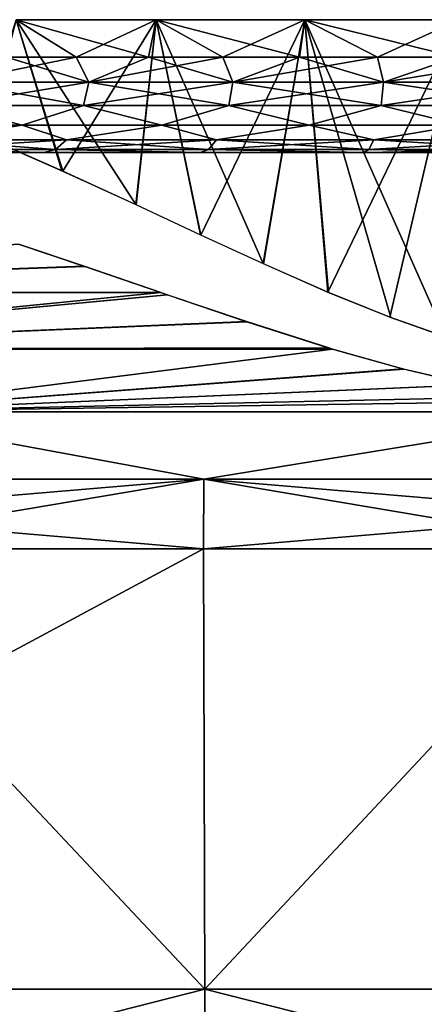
# Model space of a CAD drawing. Header units: millimetres. Extents: x -30 to 30, y -182 to 40.
# Tile 140 of 196: x -1.429 to -0.461, y 32.464 to 34.817. Entities that reach past the tile are written whole.
import ezdxf

# ---------------------------------------------------------------- set-up
doc = ezdxf.new("R2010")
doc.units = ezdxf.units.MM
doc.header["$LTSCALE"] = 65.185185
for name, color, linetype in [('101', 7, 'CONTINUOUS'), ('102', 7, 'CONTINUOUS'), ('103', 7, 'CONTINUOUS'), ('110', 7, 'CONTINUOUS'), ('111', 7, 'CONTINUOUS'), ('131', 7, 'CONTINUOUS'), ('138', 7, 'CONTINUOUS'), ('81', 7, 'CONTINUOUS'), ('96', 7, 'CONTINUOUS'), ('98', 7, 'CONTINUOUS'), ('99', 7, 'CONTINUOUS')]:
    doc.layers.add(name, color=color, linetype=linetype)

msp = doc.modelspace()

# ---------------------------------------------------------------- linework, layer by layer
at = {"layer": '101', "linetype": 'Continuous'}
for points in [[(-1.4606, 34.7282, -19.3919), (-1.5849, 34.6679, -19.4579), (-1.2634, 34.6679, -19.2662), (-1.4606, 34.7282, -19.3919)], [(-1.2938, 34.7282, -19.2964), (-1.4606, 34.7282, -19.3919), (-1.2634, 34.6679, -19.2662), (-1.2938, 34.7282, -19.2964)], [(-1.1207, 34.7282, -19.2127), (-1.2938, 34.7282, -19.2964), (-1.2634, 34.6679, -19.2662), (-1.1207, 34.7282, -19.2127)], [(-1.1207, 34.7282, -19.2127), (-1.2634, 34.6679, -19.2662), (-0.9191, 34.6679, -19.1192), (-1.1207, 34.7282, -19.2127)], [(-0.9423, 34.7282, -19.1412), (-1.1207, 34.7282, -19.2127), (-0.9191, 34.6679, -19.1192), (-0.9423, 34.7282, -19.1412)], [(-0.7593, 34.7282, -19.0822), (-0.9423, 34.7282, -19.1412), (-0.9191, 34.6679, -19.1192), (-0.7593, 34.7282, -19.0822)], [(-0.7593, 34.7282, -19.0822), (-0.9191, 34.6679, -19.1192), (-0.5582, 34.6679, -19.0198), (-0.7593, 34.7282, -19.0822)], [(-0.5727, 34.7282, -19.036), (-0.7593, 34.7282, -19.0822), (-0.5582, 34.6679, -19.0198), (-0.5727, 34.7282, -19.036)], [(-0.3833, 34.7282, -19.0028), (-0.5727, 34.7282, -19.036), (-0.5582, 34.6679, -19.0198), (-0.3833, 34.7282, -19.0028)], [(-0.3833, 34.7282, -19.0028), (-0.5582, 34.6679, -19.0198), (-0.1872, 34.6679, -18.9696), (-0.3833, 34.7282, -19.0028)], [(-1.6004, 34.6126, -19.4355), (-1.2758, 34.6126, -19.2418), (-1.5849, 34.6679, -19.4579), (-1.6004, 34.6126, -19.4355)], [(-1.5849, 34.6679, -19.4579), (-1.2758, 34.6126, -19.2418), (-1.2634, 34.6679, -19.2662), (-1.5849, 34.6679, -19.4579)], [(-1.2758, 34.6126, -19.2418), (-0.9281, 34.6126, -19.0935), (-1.2634, 34.6679, -19.2662), (-1.2758, 34.6126, -19.2418)], [(-1.2634, 34.6679, -19.2662), (-0.9281, 34.6126, -19.0935), (-0.9191, 34.6679, -19.1192), (-1.2634, 34.6679, -19.2662)], [(-0.9281, 34.6126, -19.0935), (-0.5636, 34.6126, -18.993), (-0.9191, 34.6679, -19.1192), (-0.9281, 34.6126, -19.0935)], [(-0.9191, 34.6679, -19.1192), (-0.5636, 34.6126, -18.993), (-0.5582, 34.6679, -19.0198), (-0.9191, 34.6679, -19.1192)], [(-0.5636, 34.6126, -18.993), (-0.189, 34.6126, -18.9424), (-0.5582, 34.6679, -19.0198), (-0.5636, 34.6126, -18.993)], [(-0.5582, 34.6679, -19.0198), (-0.189, 34.6126, -18.9424), (-0.1872, 34.6679, -18.9696), (-0.5582, 34.6679, -19.0198)], [(-1.7327, 34.5656, -19.4822), (-1.4229, 34.5656, -19.276), (-1.6004, 34.6126, -19.4355), (-1.7327, 34.5656, -19.4822)], [(-1.6004, 34.6126, -19.4355), (-1.4229, 34.5656, -19.276), (-1.2758, 34.6126, -19.2418), (-1.6004, 34.6126, -19.4355)], [(-1.4229, 34.5656, -19.276), (-1.0889, 34.5656, -19.1119), (-1.2758, 34.6126, -19.2418), (-1.4229, 34.5656, -19.276)], [(-1.2758, 34.6126, -19.2418), (-1.0889, 34.5656, -19.1119), (-0.9281, 34.6126, -19.0935), (-1.2758, 34.6126, -19.2418)], [(-1.0889, 34.5656, -19.1119), (-0.7364, 34.5656, -18.9926), (-0.9281, 34.6126, -19.0935), (-1.0889, 34.5656, -19.1119)], [(-0.9281, 34.6126, -19.0935), (-0.7364, 34.5656, -18.9926), (-0.5636, 34.6126, -18.993), (-0.9281, 34.6126, -19.0935)], [(-0.7364, 34.5656, -18.9926), (-0.3714, 34.5656, -18.9202), (-0.5636, 34.6126, -18.993), (-0.7364, 34.5656, -18.9926)], [(-0.5636, 34.6126, -18.993), (-0.3714, 34.5656, -18.9202), (-0.189, 34.6126, -18.9424), (-0.5636, 34.6126, -18.993)], [(-1.7327, 34.5656, -19.4822), (-1.6518, 34.5299, -19.3611), (-1.4229, 34.5656, -19.276), (-1.7327, 34.5656, -19.4822)], [(-1.6518, 34.5299, -19.3611), (-1.3167, 34.5299, -19.1613), (-1.4229, 34.5656, -19.276), (-1.6518, 34.5299, -19.3611)], [(-1.4229, 34.5656, -19.276), (-1.3167, 34.5299, -19.1613), (-1.0889, 34.5656, -19.1119), (-1.4229, 34.5656, -19.276)], [(-1.3167, 34.5299, -19.1613), (-0.9579, 34.5299, -19.0082), (-1.0889, 34.5656, -19.1119), (-1.3167, 34.5299, -19.1613)], [(-1.0889, 34.5656, -19.1119), (-0.9579, 34.5299, -19.0082), (-0.7364, 34.5656, -18.9926), (-1.0889, 34.5656, -19.1119)], [(-0.9579, 34.5299, -19.0082), (-0.5817, 34.5299, -18.9045), (-0.7364, 34.5656, -18.9926), (-0.9579, 34.5299, -19.0082)], [(-0.7364, 34.5656, -18.9926), (-0.5817, 34.5299, -18.9045), (-0.3714, 34.5656, -18.9202), (-0.7364, 34.5656, -18.9926)], [(-0.5817, 34.5299, -18.9045), (-0.1951, 34.5299, -18.8522), (-0.3714, 34.5656, -18.9202), (-0.5817, 34.5299, -18.9045)], [(-1.7193, 34.5, -19.2637), (-1.3705, 34.5, -19.0557), (-1.6845, 34.5075, -19.3138), (-1.7193, 34.5, -19.2637)], [(-1.6845, 34.5075, -19.3138), (-1.3428, 34.5075, -19.11), (-1.6518, 34.5299, -19.3611), (-1.6845, 34.5075, -19.3138)], [(-1.6845, 34.5075, -19.3138), (-1.3705, 34.5, -19.0557), (-1.3428, 34.5075, -19.11), (-1.6845, 34.5075, -19.3138)], [(-1.6518, 34.5299, -19.3611), (-1.3428, 34.5075, -19.11), (-1.3167, 34.5299, -19.1613), (-1.6518, 34.5299, -19.3611)], [(-1.3705, 34.5, -19.0557), (-0.997, 34.5, -18.8963), (-1.3428, 34.5075, -19.11), (-1.3705, 34.5, -19.0557)], [(-1.3428, 34.5075, -19.11), (-0.9768, 34.5075, -18.9538), (-1.3167, 34.5299, -19.1613), (-1.3428, 34.5075, -19.11)], [(-1.3428, 34.5075, -19.11), (-0.997, 34.5, -18.8963), (-0.9768, 34.5075, -18.9538), (-1.3428, 34.5075, -19.11)], [(-1.3167, 34.5299, -19.1613), (-0.9768, 34.5075, -18.9538), (-0.9579, 34.5299, -19.0082), (-1.3167, 34.5299, -19.1613)], [(-0.997, 34.5, -18.8963), (-0.6055, 34.5, -18.7884), (-0.9768, 34.5075, -18.9538), (-0.997, 34.5, -18.8963)], [(-0.9768, 34.5075, -18.9538), (-0.5932, 34.5075, -18.8481), (-0.9579, 34.5299, -19.0082), (-0.9768, 34.5075, -18.9538)], [(-0.9768, 34.5075, -18.9538), (-0.6055, 34.5, -18.7884), (-0.5932, 34.5075, -18.8481), (-0.9768, 34.5075, -18.9538)], [(-0.9579, 34.5299, -19.0082), (-0.5932, 34.5075, -18.8481), (-0.5817, 34.5299, -18.9045), (-0.9579, 34.5299, -19.0082)], [(-0.6055, 34.5, -18.7884), (-0.203, 34.5, -18.734), (-0.5932, 34.5075, -18.8481), (-0.6055, 34.5, -18.7884)], [(-0.5932, 34.5075, -18.8481), (-0.1989, 34.5075, -18.7948), (-0.5817, 34.5299, -18.9045), (-0.5932, 34.5075, -18.8481)], [(-0.5932, 34.5075, -18.8481), (-0.203, 34.5, -18.734), (-0.1989, 34.5075, -18.7948), (-0.5932, 34.5075, -18.8481)], [(-0.5817, 34.5299, -18.9045), (-0.1989, 34.5075, -18.7948), (-0.1951, 34.5299, -18.8522), (-0.5817, 34.5299, -18.9045)]]:
    msp.add_3dface(points, dxfattribs=at)
at = {"layer": '102', "linetype": 'Continuous'}
for points in [[(-0.9859, 32.5, 24.7304), (-1.9762, 33.5523, 24.6156), (-2.9517, 32.5, 24.5734), (-0.9859, 32.5, 24.7304)], [(-0.9889, 33.5523, 24.675), (-1.9762, 33.5523, 24.6156), (-0.9859, 32.5, 24.7304), (-0.9889, 33.5523, 24.675)], [(0, 33.5523, 24.6948), (-0.9889, 33.5523, 24.675), (-0.9859, 32.5, 24.7304), (0, 33.5523, 24.6948)], [(0.9861, 32.5, 24.7303), (0, 33.5523, 24.6948), (-0.9859, 32.5, 24.7304), (0.9861, 32.5, 24.7303)]]:
    msp.add_3dface(points, dxfattribs=at)
at = {"layer": '103', "linetype": 'Continuous'}
for points in [[(-0.9859, 32.5, 24.7304), (-2.9517, 32.5, 24.5734), (-0.9849, 32, 24.7042), (-0.9859, 32.5, 24.7304)], [(-0.9849, 32, 24.7042), (-2.9517, 32.5, 24.5734), (-2.9486, 32, 24.5473), (-0.9849, 32, 24.7042)], [(0.985, 32, 24.7042), (-0.9859, 32.5, 24.7304), (-0.9849, 32, 24.7042), (0.985, 32, 24.7042)], [(0.9861, 32.5, 24.7303), (-0.9859, 32.5, 24.7304), (0.985, 32, 24.7042), (0.9861, 32.5, 24.7303)]]:
    msp.add_3dface(points, dxfattribs=at)
at = {"layer": '110', "linetype": 'Continuous'}
for points in [[(-0.9861, 32.5, -24.7303), (-2.9518, 32.5, -24.5733), (-0.9889, 33.5523, -24.675), (-0.9861, 32.5, -24.7303)], [(-0.9889, 33.5523, -24.675), (-2.9518, 32.5, -24.5733), (-1.9762, 33.5523, -24.6156), (-0.9889, 33.5523, -24.675)], [(0, 33.5523, -24.6948), (-0.9861, 32.5, -24.7303), (-0.9889, 33.5523, -24.675), (0, 33.5523, -24.6948)], [(0.9859, 32.5, -24.7304), (-0.9861, 32.5, -24.7303), (0, 33.5523, -24.6948), (0.9859, 32.5, -24.7304)]]:
    msp.add_3dface(points, dxfattribs=at)
at = {"layer": '111', "linetype": 'Continuous'}
for points in [[(-2.9518, 32.5, -24.5733), (-0.9861, 32.5, -24.7303), (-2.9487, 32, -24.5473), (-2.9518, 32.5, -24.5733)], [(-2.9487, 32, -24.5473), (-0.9861, 32.5, -24.7303), (-0.985, 32, -24.7042), (-2.9487, 32, -24.5473)], [(-0.9861, 32.5, -24.7303), (0.9859, 32.5, -24.7304), (-0.985, 32, -24.7042), (-0.9861, 32.5, -24.7303)], [(-0.985, 32, -24.7042), (0.9859, 32.5, -24.7304), (0.9849, 32, -24.7042), (-0.985, 32, -24.7042)]]:
    msp.add_3dface(points, dxfattribs=at)
at = {"layer": '131', "linetype": 'Continuous'}
for points in [[(-1.273, 34.2275, -24.3491), (-3.0274, 34.1652, -24.2547), (-1.4313, 34.2808, -24.2788), (-1.273, 34.2275, -24.3491)], [(-1.0908, 34.165, -24.4187), (-3.0274, 34.1652, -24.2547), (-1.273, 34.2275, -24.3491), (-1.0908, 34.165, -24.4187)], [(-1.0908, 34.165, -24.4187), (-2.4574, 34.0302, -24.4208), (-3.0274, 34.1652, -24.2547), (-1.0908, 34.165, -24.4187)], [(-1.0748, 34.1595, -24.4243), (-2.4574, 34.0302, -24.4208), (-1.0908, 34.165, -24.4187), (-1.0748, 34.1595, -24.4243)], [(-0.8855, 34.0955, -24.4835), (-2.4574, 34.0302, -24.4208), (-1.0748, 34.1595, -24.4243), (-0.8855, 34.0955, -24.4835)], [(-0.6909, 34.0333, -24.5324), (-2.4574, 34.0302, -24.4208), (-0.8855, 34.0955, -24.4835), (-0.6909, 34.0333, -24.5324)], [(-0.6805, 34.0301, -24.5347), (-2.4574, 34.0302, -24.4208), (-0.6909, 34.0333, -24.5324), (-0.6805, 34.0301, -24.5347)], [(-2.4574, 34.0302, -24.4208), (-0.6805, 34.0301, -24.5347), (-1.8611, 33.8802, -24.5507), (-2.4574, 34.0302, -24.4208)], [(-0.6805, 34.0301, -24.5347), (-0.5122, 33.9824, -24.5668), (-1.8611, 33.8802, -24.5507), (-0.6805, 34.0301, -24.5347)], [(-0.5122, 33.9824, -24.5668), (-0.3494, 33.9446, -24.5895), (-1.8611, 33.8802, -24.5507), (-0.5122, 33.9824, -24.5668)], [(-0.3494, 33.9446, -24.5895), (-0.1739, 33.9174, -24.6043), (-1.8611, 33.8802, -24.5507), (-0.3494, 33.9446, -24.5895)], [(-0.1739, 33.9174, -24.6043), (0, 33.9077, -24.6093), (-1.8611, 33.8802, -24.5507), (-0.1739, 33.9174, -24.6043)], [(-1.8611, 33.8802, -24.5507), (0, 33.9077, -24.6093), (0, 33.8802, -24.6211), (-1.8611, 33.8802, -24.5507)], [(-1.8611, 33.8802, -24.5507), (-0.988, 33.7193, -24.6521), (-2.9576, 33.7193, -24.494), (-1.8611, 33.8802, -24.5507)], [(-1.8611, 33.8802, -24.5507), (0, 33.8802, -24.6211), (-0.988, 33.7193, -24.6521), (-1.8611, 33.8802, -24.5507)], [(0, 33.8802, -24.6211), (0.988, 33.7193, -24.6521), (-0.988, 33.7193, -24.6521), (0, 33.8802, -24.6211)], [(-1.9762, 33.5523, -24.6156), (-2.9604, 33.5523, -24.5168), (-0.988, 33.7193, -24.6521), (-1.9762, 33.5523, -24.6156)], [(-0.988, 33.7193, -24.6521), (-2.9604, 33.5523, -24.5168), (-2.9576, 33.7193, -24.494), (-0.988, 33.7193, -24.6521)], [(-0.9889, 33.5523, -24.675), (-1.9762, 33.5523, -24.6156), (-0.988, 33.7193, -24.6521), (-0.9889, 33.5523, -24.675)], [(0, 33.5523, -24.6948), (-0.9889, 33.5523, -24.675), (0.988, 33.7193, -24.6521), (0, 33.5523, -24.6948)], [(0.988, 33.7193, -24.6521), (-0.9889, 33.5523, -24.675), (-0.988, 33.7193, -24.6521), (0.988, 33.7193, -24.6521)]]:
    msp.add_3dface(points, dxfattribs=at)
at = {"layer": '138', "linetype": 'Continuous'}
for points in [[(-1.2747, 34.228, 24.3484), (-1.4314, 34.2809, 24.2788), (-3.0274, 34.1652, 24.2547), (-1.2747, 34.228, 24.3484)], [(-1.0909, 34.165, 24.4187), (-1.2747, 34.228, 24.3484), (-3.0274, 34.1652, 24.2547), (-1.0909, 34.165, 24.4187)], [(-1.0909, 34.165, 24.4187), (-3.0274, 34.1652, 24.2547), (-2.4575, 34.0302, 24.4208), (-1.0909, 34.165, 24.4187)], [(-1.0759, 34.1599, 24.4239), (-1.0909, 34.165, 24.4187), (-2.4575, 34.0302, 24.4208), (-1.0759, 34.1599, 24.4239)], [(-0.8858, 34.0956, 24.4835), (-1.0759, 34.1599, 24.4239), (-2.4575, 34.0302, 24.4208), (-0.8858, 34.0956, 24.4835)], [(-0.689, 34.0327, 24.5328), (-0.8858, 34.0956, 24.4835), (-2.4575, 34.0302, 24.4208), (-0.689, 34.0327, 24.5328)], [(-0.6806, 34.0301, 24.5347), (-0.689, 34.0327, 24.5328), (-2.4575, 34.0302, 24.4208), (-0.6806, 34.0301, 24.5347)], [(-0.6806, 34.0301, 24.5347), (-2.4575, 34.0302, 24.4208), (-1.8611, 33.8802, 24.5507), (-0.6806, 34.0301, 24.5347)], [(-0.5098, 33.9818, 24.5672), (-0.6806, 34.0301, 24.5347), (-1.8611, 33.8802, 24.5507), (-0.5098, 33.9818, 24.5672)], [(-0.3478, 33.9443, 24.5896), (-0.5098, 33.9818, 24.5672), (-1.8611, 33.8802, 24.5507), (-0.3478, 33.9443, 24.5896)], [(0, 33.8802, 24.6211), (-0.3478, 33.9443, 24.5896), (-1.8611, 33.8802, 24.5507), (0, 33.8802, 24.6211)], [(-1.8611, 33.8802, 24.5507), (-2.9576, 33.7193, 24.494), (-0.988, 33.7193, 24.6521), (-1.8611, 33.8802, 24.5507)], [(0, 33.8802, 24.6211), (-1.8611, 33.8802, 24.5507), (-0.988, 33.7193, 24.6521), (0, 33.8802, 24.6211)], [(0, 33.8802, 24.6211), (-0.988, 33.7193, 24.6521), (0.988, 33.7193, 24.6521), (0, 33.8802, 24.6211)], [(-2.9576, 33.7193, 24.494), (-0.9889, 33.5523, 24.675), (-0.988, 33.7193, 24.6521), (-2.9576, 33.7193, 24.494)], [(-1.9762, 33.5523, 24.6156), (-0.9889, 33.5523, 24.675), (-2.9576, 33.7193, 24.494), (-1.9762, 33.5523, 24.6156)], [(-0.9889, 33.5523, 24.675), (0, 33.5523, 24.6948), (-0.988, 33.7193, 24.6521), (-0.9889, 33.5523, 24.675)], [(-0.988, 33.7193, 24.6521), (0.9889, 33.5523, 24.675), (0.988, 33.7193, 24.6521), (-0.988, 33.7193, 24.6521)], [(0, 33.5523, 24.6948), (0.9889, 33.5523, 24.675), (-0.988, 33.7193, 24.6521), (0, 33.5523, 24.6948)]]:
    msp.add_3dface(points, dxfattribs=at)
at = {"layer": '81', "linetype": 'Continuous'}
for points in [[(-1.3705, 34.5, -19.0557), (-1.7193, 34.5, -19.2637), (-1.3705, 34.5, 19.0557), (-1.3705, 34.5, -19.0557)], [(-1.3705, 34.5, 19.0557), (-1.7193, 34.5, -19.2637), (-1.7193, 34.5, 19.2637), (-1.3705, 34.5, 19.0557)], [(-0.997, 34.5, 18.8963), (-1.3705, 34.5, -19.0557), (-1.3705, 34.5, 19.0557), (-0.997, 34.5, 18.8963)], [(-0.997, 34.5, -18.8963), (-1.3705, 34.5, -19.0557), (-0.997, 34.5, 18.8963), (-0.997, 34.5, -18.8963)], [(-0.6055, 34.5, -18.7884), (-0.997, 34.5, -18.8963), (-0.6055, 34.5, 18.7884), (-0.6055, 34.5, -18.7884)], [(-0.6055, 34.5, 18.7884), (-0.997, 34.5, -18.8963), (-0.997, 34.5, 18.8963), (-0.6055, 34.5, 18.7884)], [(-0.203, 34.5, -18.734), (-0.6055, 34.5, -18.7884), (-0.203, 34.5, 18.734), (-0.203, 34.5, -18.734)], [(-0.203, 34.5, 18.734), (-0.6055, 34.5, -18.7884), (-0.6055, 34.5, 18.7884), (-0.203, 34.5, 18.734)]]:
    msp.add_3dface(points, dxfattribs=at)
at = {"layer": '96', "linetype": 'Continuous'}
for points in [[(-1.3277, 34.4564, 24.2124), (-1.4372, 34.8174, 24.1133), (-1.5255, 34.5428, 24.086), (-1.3277, 34.4564, 24.2124)], [(-1.4606, 34.7282, 19.3919), (-1.4372, 34.8174, 19.3867), (-1.2938, 34.7282, 19.2964), (-1.4606, 34.7282, 19.3919)], [(-1.4372, 34.8174, 19.3867), (-1.102, 34.8174, 19.213), (-1.2938, 34.7282, 19.2964), (-1.4372, 34.8174, 19.3867)], [(-1.102, 34.8174, 24.287), (-1.4372, 34.8174, 24.1133), (-1.1511, 34.3754, 24.3076), (-1.102, 34.8174, 24.287)], [(-1.1511, 34.3754, 24.3076), (-1.4372, 34.8174, 24.1133), (-1.3277, 34.4564, 24.2124), (-1.1511, 34.3754, 24.3076)], [(-1.2938, 34.7282, 19.2964), (-1.102, 34.8174, 19.213), (-1.1207, 34.7282, 19.2127), (-1.2938, 34.7282, 19.2964)], [(-0.9959, 34.3031, 24.3786), (-1.102, 34.8174, 24.287), (-1.1511, 34.3754, 24.3076), (-0.9959, 34.3031, 24.3786)], [(-1.1207, 34.7282, 19.2127), (-1.102, 34.8174, 19.213), (-0.9423, 34.7282, 19.1412), (-1.1207, 34.7282, 19.2127)], [(-1.102, 34.8174, 19.213), (-0.7463, 34.8174, 19.0866), (-0.9423, 34.7282, 19.1412), (-1.102, 34.8174, 19.213)], [(-0.8462, 34.2343, 24.4369), (-1.102, 34.8174, 24.287), (-0.9959, 34.3031, 24.3786), (-0.8462, 34.2343, 24.4369)], [(-0.7463, 34.8174, 24.4134), (-1.102, 34.8174, 24.287), (-0.8462, 34.2343, 24.4369), (-0.7463, 34.8174, 24.4134)], [(-0.9423, 34.7282, 19.1412), (-0.7463, 34.8174, 19.0866), (-0.7593, 34.7282, 19.0822), (-0.9423, 34.7282, 19.1412)], [(-0.6901, 34.1656, 24.4873), (-0.7463, 34.8174, 24.4134), (-0.8462, 34.2343, 24.4369), (-0.6901, 34.1656, 24.4873)], [(-0.7593, 34.7282, 19.0822), (-0.7463, 34.8174, 19.0866), (-0.5727, 34.7282, 19.036), (-0.7593, 34.7282, 19.0822)], [(-0.7463, 34.8174, 19.0866), (-0.3766, 34.8174, 19.0098), (-0.5727, 34.7282, 19.036), (-0.7463, 34.8174, 19.0866)], [(-0.5407, 34.1053, 24.5261), (-0.7463, 34.8174, 24.4134), (-0.6901, 34.1656, 24.4873), (-0.5407, 34.1053, 24.5261)], [(-0.4096, 34.0592, 24.5525), (-0.7463, 34.8174, 24.4134), (-0.5407, 34.1053, 24.5261), (-0.4096, 34.0592, 24.5525)], [(-0.3766, 34.8174, 24.4902), (-0.7463, 34.8174, 24.4134), (-0.4096, 34.0592, 24.5525), (-0.3766, 34.8174, 24.4902)], [(-0.5727, 34.7282, 19.036), (-0.3766, 34.8174, 19.0098), (-0.3833, 34.7282, 19.0028), (-0.5727, 34.7282, 19.036)]]:
    msp.add_3dface(points, dxfattribs=at)
at = {"layer": '98', "linetype": 'Continuous'}
for points in [[(-1.4606, 34.7282, 19.3919), (-1.2938, 34.7282, 19.2964), (-1.5849, 34.6679, 19.4579), (-1.4606, 34.7282, 19.3919)], [(-1.2938, 34.7282, 19.2964), (-1.2634, 34.6679, 19.2662), (-1.5849, 34.6679, 19.4579), (-1.2938, 34.7282, 19.2964)], [(-1.2938, 34.7282, 19.2964), (-1.1207, 34.7282, 19.2127), (-1.2634, 34.6679, 19.2662), (-1.2938, 34.7282, 19.2964)], [(-0.9423, 34.7282, 19.1412), (-0.9191, 34.6679, 19.1192), (-1.2634, 34.6679, 19.2662), (-0.9423, 34.7282, 19.1412)], [(-1.1207, 34.7282, 19.2127), (-0.9423, 34.7282, 19.1412), (-1.2634, 34.6679, 19.2662), (-1.1207, 34.7282, 19.2127)], [(-0.9423, 34.7282, 19.1412), (-0.7593, 34.7282, 19.0822), (-0.9191, 34.6679, 19.1192), (-0.9423, 34.7282, 19.1412)], [(-0.7593, 34.7282, 19.0822), (-0.5727, 34.7282, 19.036), (-0.9191, 34.6679, 19.1192), (-0.7593, 34.7282, 19.0822)], [(-0.5727, 34.7282, 19.036), (-0.5582, 34.6679, 19.0198), (-0.9191, 34.6679, 19.1192), (-0.5727, 34.7282, 19.036)], [(-0.5727, 34.7282, 19.036), (-0.3833, 34.7282, 19.0028), (-0.5582, 34.6679, 19.0198), (-0.5727, 34.7282, 19.036)], [(-0.3833, 34.7282, 19.0028), (-0.1921, 34.7282, 18.9829), (-0.5582, 34.6679, 19.0198), (-0.3833, 34.7282, 19.0028)], [(-0.1921, 34.7282, 18.9829), (-0.1872, 34.6679, 18.9696), (-0.5582, 34.6679, 19.0198), (-0.1921, 34.7282, 18.9829)], [(-1.2634, 34.6679, 19.2662), (-1.6004, 34.6126, 19.4355), (-1.5849, 34.6679, 19.4579), (-1.2634, 34.6679, 19.2662)], [(-1.2758, 34.6126, 19.2418), (-1.6004, 34.6126, 19.4355), (-1.2634, 34.6679, 19.2662), (-1.2758, 34.6126, 19.2418)], [(-0.9191, 34.6679, 19.1192), (-1.2758, 34.6126, 19.2418), (-1.2634, 34.6679, 19.2662), (-0.9191, 34.6679, 19.1192)], [(-0.9281, 34.6126, 19.0935), (-1.2758, 34.6126, 19.2418), (-0.9191, 34.6679, 19.1192), (-0.9281, 34.6126, 19.0935)], [(-0.5582, 34.6679, 19.0198), (-0.9281, 34.6126, 19.0935), (-0.9191, 34.6679, 19.1192), (-0.5582, 34.6679, 19.0198)], [(-0.5636, 34.6126, 18.993), (-0.9281, 34.6126, 19.0935), (-0.5582, 34.6679, 19.0198), (-0.5636, 34.6126, 18.993)], [(-0.1872, 34.6679, 18.9696), (-0.5636, 34.6126, 18.993), (-0.5582, 34.6679, 19.0198), (-0.1872, 34.6679, 18.9696)], [(-0.189, 34.6126, 18.9424), (-0.5636, 34.6126, 18.993), (-0.1872, 34.6679, 18.9696), (-0.189, 34.6126, 18.9424)], [(-1.4229, 34.5656, 19.276), (-1.7327, 34.5656, 19.4822), (-1.6004, 34.6126, 19.4355), (-1.4229, 34.5656, 19.276)], [(-1.2758, 34.6126, 19.2418), (-1.4229, 34.5656, 19.276), (-1.6004, 34.6126, 19.4355), (-1.2758, 34.6126, 19.2418)], [(-1.0889, 34.5656, 19.1119), (-1.4229, 34.5656, 19.276), (-1.2758, 34.6126, 19.2418), (-1.0889, 34.5656, 19.1119)], [(-0.9281, 34.6126, 19.0935), (-1.0889, 34.5656, 19.1119), (-1.2758, 34.6126, 19.2418), (-0.9281, 34.6126, 19.0935)], [(-0.7364, 34.5656, 18.9926), (-1.0889, 34.5656, 19.1119), (-0.9281, 34.6126, 19.0935), (-0.7364, 34.5656, 18.9926)], [(-0.5636, 34.6126, 18.993), (-0.7364, 34.5656, 18.9926), (-0.9281, 34.6126, 19.0935), (-0.5636, 34.6126, 18.993)], [(-0.3714, 34.5656, 18.9202), (-0.7364, 34.5656, 18.9926), (-0.5636, 34.6126, 18.993), (-0.3714, 34.5656, 18.9202)], [(-0.189, 34.6126, 18.9424), (-0.3714, 34.5656, 18.9202), (-0.5636, 34.6126, 18.993), (-0.189, 34.6126, 18.9424)], [(-1.4229, 34.5656, 19.276), (-1.6518, 34.5299, 19.3611), (-1.7327, 34.5656, 19.4822), (-1.4229, 34.5656, 19.276)], [(-1.3167, 34.5299, 19.1613), (-1.6518, 34.5299, 19.3611), (-1.4229, 34.5656, 19.276), (-1.3167, 34.5299, 19.1613)], [(-1.0889, 34.5656, 19.1119), (-1.3167, 34.5299, 19.1613), (-1.4229, 34.5656, 19.276), (-1.0889, 34.5656, 19.1119)], [(-0.9579, 34.5299, 19.0082), (-1.3167, 34.5299, 19.1613), (-1.0889, 34.5656, 19.1119), (-0.9579, 34.5299, 19.0082)], [(-0.7364, 34.5656, 18.9926), (-0.9579, 34.5299, 19.0082), (-1.0889, 34.5656, 19.1119), (-0.7364, 34.5656, 18.9926)], [(-0.5817, 34.5299, 18.9045), (-0.9579, 34.5299, 19.0082), (-0.7364, 34.5656, 18.9926), (-0.5817, 34.5299, 18.9045)], [(-0.3714, 34.5656, 18.9202), (-0.5817, 34.5299, 18.9045), (-0.7364, 34.5656, 18.9926), (-0.3714, 34.5656, 18.9202)], [(-0.1951, 34.5299, 18.8522), (-0.5817, 34.5299, 18.9045), (-0.3714, 34.5656, 18.9202), (-0.1951, 34.5299, 18.8522)], [(-1.3705, 34.5, 19.0557), (-1.7193, 34.5, 19.2637), (-1.6845, 34.5075, 19.3138), (-1.3705, 34.5, 19.0557)], [(-1.3167, 34.5299, 19.1613), (-1.6845, 34.5075, 19.3138), (-1.6518, 34.5299, 19.3611), (-1.3167, 34.5299, 19.1613)], [(-1.3428, 34.5075, 19.11), (-1.6845, 34.5075, 19.3138), (-1.3167, 34.5299, 19.1613), (-1.3428, 34.5075, 19.11)], [(-1.3428, 34.5075, 19.11), (-1.3705, 34.5, 19.0557), (-1.6845, 34.5075, 19.3138), (-1.3428, 34.5075, 19.11)], [(-0.997, 34.5, 18.8963), (-1.3705, 34.5, 19.0557), (-1.3428, 34.5075, 19.11), (-0.997, 34.5, 18.8963)], [(-0.9579, 34.5299, 19.0082), (-1.3428, 34.5075, 19.11), (-1.3167, 34.5299, 19.1613), (-0.9579, 34.5299, 19.0082)], [(-0.9768, 34.5075, 18.9538), (-1.3428, 34.5075, 19.11), (-0.9579, 34.5299, 19.0082), (-0.9768, 34.5075, 18.9538)], [(-0.9768, 34.5075, 18.9538), (-0.997, 34.5, 18.8963), (-1.3428, 34.5075, 19.11), (-0.9768, 34.5075, 18.9538)], [(-0.6055, 34.5, 18.7884), (-0.997, 34.5, 18.8963), (-0.9768, 34.5075, 18.9538), (-0.6055, 34.5, 18.7884)], [(-0.5817, 34.5299, 18.9045), (-0.9768, 34.5075, 18.9538), (-0.9579, 34.5299, 19.0082), (-0.5817, 34.5299, 18.9045)], [(-0.5932, 34.5075, 18.8481), (-0.9768, 34.5075, 18.9538), (-0.5817, 34.5299, 18.9045), (-0.5932, 34.5075, 18.8481)], [(-0.5932, 34.5075, 18.8481), (-0.6055, 34.5, 18.7884), (-0.9768, 34.5075, 18.9538), (-0.5932, 34.5075, 18.8481)], [(-0.203, 34.5, 18.734), (-0.6055, 34.5, 18.7884), (-0.1989, 34.5075, 18.7948), (-0.203, 34.5, 18.734)], [(-0.1989, 34.5075, 18.7948), (-0.6055, 34.5, 18.7884), (-0.5932, 34.5075, 18.8481), (-0.1989, 34.5075, 18.7948)], [(-0.1951, 34.5299, 18.8522), (-0.5932, 34.5075, 18.8481), (-0.5817, 34.5299, 18.9045), (-0.1951, 34.5299, 18.8522)], [(-0.1989, 34.5075, 18.7948), (-0.5932, 34.5075, 18.8481), (-0.1951, 34.5299, 18.8522), (-0.1989, 34.5075, 18.7948)]]:
    msp.add_3dface(points, dxfattribs=at)
at = {"layer": '99', "linetype": 'Continuous'}
for points in [[(-1.5232, 34.5419, -24.0876), (-1.4372, 34.8174, -24.1133), (-1.3255, 34.4554, -24.2137), (-1.5232, 34.5419, -24.0876)], [(-1.2938, 34.7282, -19.2964), (-1.4372, 34.8174, -19.3867), (-1.4606, 34.7282, -19.3919), (-1.2938, 34.7282, -19.2964)], [(-1.4372, 34.8174, -24.1133), (-1.102, 34.8174, -24.287), (-1.3255, 34.4554, -24.2137), (-1.4372, 34.8174, -24.1133)], [(-1.102, 34.8174, -19.213), (-1.4372, 34.8174, -19.3867), (-1.1207, 34.7282, -19.2127), (-1.102, 34.8174, -19.213)], [(-1.1207, 34.7282, -19.2127), (-1.4372, 34.8174, -19.3867), (-1.2938, 34.7282, -19.2964), (-1.1207, 34.7282, -19.2127)], [(-1.3255, 34.4554, -24.2137), (-1.102, 34.8174, -24.287), (-1.1496, 34.3747, -24.3083), (-1.3255, 34.4554, -24.2137)], [(-1.1496, 34.3747, -24.3083), (-1.102, 34.8174, -24.287), (-0.9949, 34.3026, -24.3791), (-1.1496, 34.3747, -24.3083)], [(-0.9423, 34.7282, -19.1412), (-1.102, 34.8174, -19.213), (-1.1207, 34.7282, -19.2127), (-0.9423, 34.7282, -19.1412)], [(-1.102, 34.8174, -24.287), (-0.7463, 34.8174, -24.4134), (-0.9949, 34.3026, -24.3791), (-1.102, 34.8174, -24.287)], [(-0.7463, 34.8174, -19.0866), (-1.102, 34.8174, -19.213), (-0.7593, 34.7282, -19.0822), (-0.7463, 34.8174, -19.0866)], [(-0.7593, 34.7282, -19.0822), (-1.102, 34.8174, -19.213), (-0.9423, 34.7282, -19.1412), (-0.7593, 34.7282, -19.0822)], [(-0.9949, 34.3026, -24.3791), (-0.7463, 34.8174, -24.4134), (-0.8457, 34.2341, -24.4371), (-0.9949, 34.3026, -24.3791)], [(-0.8457, 34.2341, -24.4371), (-0.7463, 34.8174, -24.4134), (-0.6913, 34.1661, -24.487), (-0.8457, 34.2341, -24.4371)], [(-0.5727, 34.7282, -19.036), (-0.7463, 34.8174, -19.0866), (-0.7593, 34.7282, -19.0822), (-0.5727, 34.7282, -19.036)], [(-0.7463, 34.8174, -24.4134), (-0.3766, 34.8174, -24.4902), (-0.6913, 34.1661, -24.487), (-0.7463, 34.8174, -24.4134)], [(-0.3766, 34.8174, -19.0098), (-0.7463, 34.8174, -19.0866), (-0.3833, 34.7282, -19.0028), (-0.3766, 34.8174, -19.0098)], [(-0.3833, 34.7282, -19.0028), (-0.7463, 34.8174, -19.0866), (-0.5727, 34.7282, -19.036), (-0.3833, 34.7282, -19.0028)], [(-0.6913, 34.1661, -24.487), (-0.3766, 34.8174, -24.4902), (-0.543, 34.1062, -24.5256), (-0.6913, 34.1661, -24.487)], [(-0.543, 34.1062, -24.5256), (-0.3766, 34.8174, -24.4902), (-0.4114, 34.0598, -24.5522), (-0.543, 34.1062, -24.5256)]]:
    msp.add_3dface(points, dxfattribs=at)

doc.saveas('drawing.dxf')
